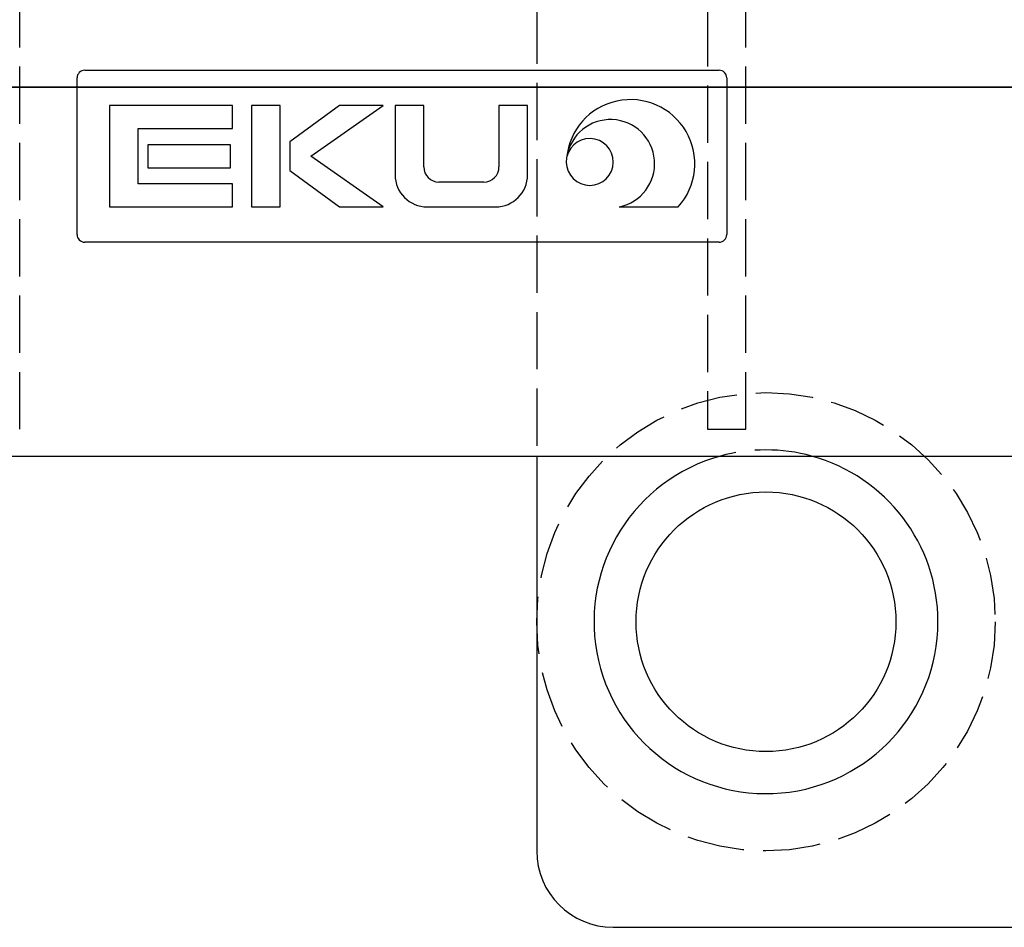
# Model space of a CAD drawing. Header units: millimetres. Extents: x -168 to 186, y -85 to 278.
# Tile 33 of 162: x -52 to -26, y -22 to 2. Entities that reach past the tile are written whole.
import ezdxf

# ---------------------------------------------------------------- set-up
doc = ezdxf.new("R2010")
doc.units = ezdxf.units.MM
doc.header["$LTSCALE"] = 10
doc.linetypes.add('ALLCAD_Strich', pattern=[0.2, 0.15, -0.05])
doc.layers.add('BESCH_KONT_sich_schn_ansi_2d', color=40, linetype='Continuous')
doc.layers.add('BESCH_KONT_sich_schn_grun_2d', color=10, linetype='Continuous')

msp = doc.modelspace()

# ---------------------------------------------------------------- linework, layer by layer
at = {"layer": 'BESCH_KONT_sich_schn_ansi_2d', "linetype": 'Continuous'}
for p, q in [((-66.533, 0, 57.148), (-16.524, 0, 57.148)), ((-16.528, 0, 54.648), (-66.528, 0, 54.648)), ((-49.028, 0, 51.648), (-65.724, 0, 51.648)), ((-58.345, 0, 57.689), (-36.345, 0, 57.689)), ((-58.345, 0, 60.889), (-36.345, 0, 60.889)), ((-51.599, 0, 87.985), (-42.399, 0, 87.985)), ((-51.599, 0, 91.185), (-49.799, 0, 91.185)), ((-49.028, 0, 54.648), (-49.028, 0, 51.648)), ((-48.799, 0, 91.185), (-48.048, 0, 91.185)), ((-48.799, 0, 91.185), (-48.799, 0, 92.685)), ((-48.799, 0, 91.185), (-48.799, 0, 90.185)), ((-42.899, 0, 93.185), (-48.299, 0, 93.185)), ((-46.353, 0, 91.185), (-48.048, 0, 91.185)), ((-47.699, 0, 89.654), (-47.699, 0, 91.185)), ((-43.587, 0, 89.185), (-47.612, 0, 89.185)), ((-46.528, 0, 52.148), (-45.457, 0, 52.148)), ((-46.528, 0, 54.648), (-46.528, 0, 52.148)), ((-45.457, 0, 52.148), (-43.85, 0, 52.148)), ((-43.15, 0, 91.185), (-44.845, 0, 91.185)), ((-43.85, 0, 52.148), (-43.145, 0, 52.148)), ((-36.528, 0, 51.648), (-43.528, 0, 51.648)), ((-43.528, 0, 51.648), (-43.528, 0, 52.148)), ((-43.499, 0, 89.654), (-43.499, 0, 91.185)), ((-43.15, 0, 91.185), (-42.399, 0, 91.185)), ((-43.145, 0, 52.148), (-42.503, 0, 52.148)), ((-42.503, 0, 52.148), (-42.386, 0, 52.148)), ((-42.399, 0, 90.185), (-42.399, 0, 87.985)), ((-42.399, 0, 90.185), (-42.399, 0, 91.185)), ((-42.399, 0, 91.185), (-42.399, 0, 92.685)), ((-42.386, 0, 52.148), (-40.328, 0, 52.148)), ((-42.386, 0, 54.648), (-42.386, 0, 52.148)), ((-40.328, 0, 54.648), (-40.328, 0, 52.148)), ((-40.328, 0, 52.148), (-38.328, 0, 52.148)), ((-38, 0, 1.75), (-38, 0, -2.75)), ((-38, 0, -2.95), (-26, 0, -2.95)), ((-38, 0, -2.75), (-36, 0, -2.75)), ((-38, 0, -2.75), (-38, 0, -2.95)), ((-36, 0, 2.75), (-37, 0, 2.75)), ((-36.528, 0, 51.648), (-36.528, 0, 54.648)), ((-17.333, 0, 51.648), (-36.528, 0, 51.648)), ((-36.345, 0, 57.689), (-35.845, 0, 57.689)), ((-36.345, 0, 60.889), (-35.845, 0, 60.889)), ((-36, 0, -2.75), (-25, 0, -2.75)), ((-25.005, 0, 2.75), (-36, 0, 2.75)), ((-35.845, 0, 57.689), (-35.345, 0, 57.689)), ((-35.845, 0, 60.889), (-35.845, 0, 57.689)), ((-35.845, 0, 60.889), (-35.345, 0, 60.889)), ((-35.345, 0, 57.689), (-26.145, 0, 57.689)), ((-35.345, 0, 60.889), (-33.545, 0, 60.889)), ((-32.545, 0, 60.889), (-31.794, 0, 60.889)), ((-32.545, 0, 60.889), (-32.545, 0, 62.389)), ((-32.545, 0, 60.889), (-32.545, 0, 59.889)), ((-26.645, 0, 62.889), (-32.045, 0, 62.889)), ((-30.099, 0, 60.889), (-31.794, 0, 60.889)), ((-31.445, 0, 59.358), (-31.445, 0, 60.889)), ((-27.332, 0, 58.889), (-31.357, 0, 58.889)), ((-26.896, 0, 60.889), (-28.59, 0, 60.889)), ((-27.245, 0, 59.358), (-27.245, 0, 60.889)), ((-26.896, 0, 60.889), (-26.145, 0, 60.889)), ((-26.145, 0, 59.889), (-26.145, 0, 57.689)), ((-26.145, 0, 59.889), (-26.145, 0, 60.889)), ((-26.145, 0, 60.889), (-26.145, 0, 62.389)), ((-26, 0, -2.75), (-26, 0, -2.95))]:
    msp.add_line(p, q, dxfattribs=at)
at = {"layer": 'BESCH_KONT_sich_schn_ansi_2d', "linetype": 'ALLCAD_Strich'}
for p, q in [((-50.845, 0, 60.889), (-50.845, 0, 57.689)), ((-50.028, 0, 56.848), (-49.828, 0, 56.848)), ((-50.028, 0, 57.148), (-50.028, 0, 56.848)), ((-49.828, 0, 56.848), (-33.228, 0, 56.848)), ((-49.178, 0, 57.148), (-49.178, 0, 56.848)), ((-49.028, 0, 57.148), (-49.028, 0, 54.648)), ((-48.428, 0, 57.148), (-48.428, 0, 56.848)), ((-48.178, 0, 57.148), (-48.178, 0, 56.848)), ((-46.528, 0, 57.148), (-46.528, 0, 54.648)), ((-44.845, 0, 91.185), (-46.353, 0, 91.185)), ((-46.012, 0, 57.148), (-46.012, 0, 56.848)), ((-45.962, 0, 57.148), (-45.962, 0, 56.848)), ((-45.463, 0, 57.148), (-45.463, 0, 56.848)), ((-44.713, 0, 57.148), (-44.713, 0, 56.848)), ((-44.528, 0, 57.148), (-44.528, 0, 52.148)), ((-44.463, 0, 57.148), (-44.463, 0, 56.848)), ((-43.91, 0, 57.148), (-43.91, 0, 56.848)), ((-43.845, 0, 60.889), (-43.845, 0, 57.689)), ((-43.528, 0, 57.148), (-43.528, 0, 52.148)), ((-43.157, 0, 57.148), (-43.157, 0, 56.848)), ((-42.386, 0, 57.148), (-42.386, 0, 54.648)), ((-42.015, 0, 57.148), (-42.015, 0, 56.848)), ((-41.706, 0, 57.148), (-41.706, 0, 56.848)), ((-40.956, 0, 57.148), (-40.956, 0, 56.848)), ((-40.328, 0, 57.148), (-40.328, 0, 54.648)), ((-38.987, 0, 57.148), (-38.987, 0, 56.848)), ((-38.237, 0, 57.148), (-38.237, 0, 56.848)), ((-37.226, 0, 57.148), (-37.226, 0, 56.848)), ((-37.21, 0, 57.148), (-37.21, 0, 56.848)), ((-36.528, 0, 57.148), (-36.528, 0, 54.648)), ((-36.5, 0, 0.75), (-27.5, 0, 0.75)), ((-36.5, 0, 0.75), (-36.5, 0, 2.75)), ((-35.996, 0, 57.148), (-35.996, 0, 56.848)), ((-35.842, 0, 57.148), (-35.842, 0, 56.848)), ((-35.4, 0, 0.75), (-35.4, 0, -2.95)), ((-34.916, 0, 57.148), (-34.916, 0, 56.848)), ((-34.3, 0, 57.148), (-34.3, 0, 56.848)), ((-33.865, 0, 57.148), (-33.865, 0, 56.848)), ((-33.228, 0, 56.848), (-33.028, 0, 56.848)), ((-33.028, 0, 57.148), (-33.028, 0, 56.848)), ((-28.59, 0, 60.889), (-30.099, 0, 60.889)), ((-28.6, 0, 0.75), (-28.6, 0, -2.95)), ((-27.5, 0, 0.75), (-27.5, 0, 2.75)), ((-27.028, 0, 57.148), (-27.028, 0, 54.648))]:
    msp.add_line(p, q, dxfattribs=at)
at = {"layer": 'BESCH_KONT_sich_schn_ansi_2d', "linetype": 'Continuous', "extrusion": (0, -1, 0)}
for centre, radius, start, end in [((-49.799, 92.185), 1, 270, 0), ((-48.299, 92.685), 0.5, 90, 180), ((-42.899, 92.685), 0.5, 0, 90), ((-37, 1.75), 1, 90, 180), ((-33.545, 61.889), 1, 270, 0), ((-33.028, 55.173), 0.725, 226.3972, 313.6028), ((-32.045, 62.389), 0.5, 90, 180), ((-26.645, 62.389), 0.5, 0, 90)]:
    msp.add_arc(centre, radius, start, end, dxfattribs=at)
for centre, major_axis, start_param, end_param in [((-45.599, 0, 89.576), (3.2, 0), 0.699341, 2.442252), ((-45.599, 0, 89.654), (-2.1, 0), 5.079752, 6.572937), ((-45.599, 0, 89.654), (-2.1, 0), 2.851841, 4.345026), ((-29.345, 0, 59.28), (3.2, 0), 0.699341, 2.442252), ((-29.345, 0, 59.358), (-2.1, 0), 5.079752, 6.572937), ((-29.345, 0, 59.358), (-2.1, 0), 2.851841, 4.345026)]:
    msp.add_ellipse(centre, major_axis=major_axis, ratio=0.781286, start_param=start_param, end_param=end_param, dxfattribs=at)
at = {"layer": 'BESCH_KONT_sich_schn_ansi_2d', "linetype": 'ALLCAD_Strich'}
for points, knots in [([(-49.528, 0, 56.148), (-49.464, 0, 56.239), (-49.395, 0, 56.337), (-49.263, 0, 56.53), (-49.201, 0, 56.623), (-49.119, 0, 56.762), (-49.087, 0, 56.821), (-49.042, 0, 56.928), (-49.028, 0, 56.976), (-49.028, 0, 57.014)], [0, 0, 0, 0, 0.0332644, 0.0332644, 0.0665288, 0.0665288, 0.0891992, 0.0891992, 0.1118695, 0.1118695, 0.1118695, 0.1118695]), ([(-43.528, 0, 57.014), (-43.528, 0, 56.972), (-43.512, 0, 56.919), (-43.458, 0, 56.799), (-43.421, 0, 56.732), (-43.287, 0, 56.513), (-43.147, 0, 56.316), (-43.028, 0, 56.148)], [0.2672227, 0.2672227, 0.2672227, 0.2672227, 0.2923037, 0.2923037, 0.3173848, 0.3173848, 0.3791307, 0.3791307, 0.3791307, 0.3791307])]:
    msp.add_open_spline(points, degree=3, knots=knots, dxfattribs=at)
at = {"layer": 'BESCH_KONT_sich_schn_grun_2d', "linetype": 'ALLCAD_Strich'}
for p, q in [((-51.528, -8.961), (-51.528, 26.039)), ((-33.528, 26.039), (-33.528, -8.961)), ((-32.528, -8.961), (-32.528, 26.039)), ((-38, 6.11), (-38, -9.661)), ((-33.528, -8.961), (-32.528, -8.961))]:
    msp.add_line(p, q, dxfattribs=at)
at = {"layer": 'BESCH_KONT_sich_schn_grun_2d', "linetype": 'Continuous'}
for p, q in [((-49.828, 0.439), (-33.228, 0.439)), ((-50.028, -3.861), (-50.028, 0.239)), ((-33.028, 0.239), (-33.028, -3.861)), ((-45.962, -0.486), (-49.178, -0.486)), ((-49.178, -0.486), (-49.178, -3.136)), ((-45.962, -1.086), (-45.962, -0.486)), ((-44.713, -0.486), (-45.463, -0.486)), ((-45.463, -0.486), (-45.463, -3.136)), ((-44.713, -3.136), (-44.713, -0.486)), ((-43.157, -0.486), (-44.463, -1.437)), ((-43.91, -1.811), (-42.015, -0.486)), ((-42.015, -0.486), (-43.157, -0.486)), ((-41.706, -0.486), (-41.706, -2.297)), ((-40.956, -0.486), (-41.706, -0.486)), ((-40.956, -2.089), (-40.956, -0.486)), ((-38.987, -0.486), (-38.987, -2.089)), ((-38.237, -0.486), (-38.987, -0.486)), ((-38.237, -2.297), (-38.237, -0.486)), ((-48.428, -1.086), (-45.962, -1.086)), ((-48.428, -2.536), (-48.428, -1.086)), ((-46.012, -1.511), (-48.178, -1.511)), ((-48.178, -1.511), (-48.178, -2.111)), ((-46.012, -2.111), (-46.012, -1.511)), ((-44.463, -1.437), (-44.463, -2.185)), ((-42.015, -3.136), (-43.91, -1.811)), ((-48.178, -2.111), (-46.012, -2.111)), ((-44.463, -2.185), (-43.157, -3.136)), ((-45.962, -2.536), (-48.428, -2.536)), ((-45.962, -3.136), (-45.962, -2.536)), ((-39.384, -2.486), (-40.558, -2.486)), ((-49.178, -3.136), (-45.962, -3.136)), ((-45.463, -3.136), (-44.713, -3.136)), ((-43.157, -3.136), (-42.015, -3.136)), ((-40.866, -3.136), (-39.076, -3.136)), ((-35.842, -3.136), (-34.3, -3.136)), ((-33.228, -4.061), (-49.828, -4.061)), ((-66.558, -9.661), (-16.498, -9.661)), ((-38, -9.661), (-38, -20)), ((-36, -22), (-25, -22))]:
    msp.add_line(p, q, dxfattribs=at)
at = {"layer": 'BESCH_KONT_sich_schn_grun_2d', "linetype": 'ALLCAD_Strich'}
msp.add_circle((-32, -14), 6, dxfattribs=at)
at = {"layer": 'BESCH_KONT_sich_schn_grun_2d', "linetype": 'Continuous'}
msp.add_circle((-32, -14), 3.4, dxfattribs=at)
for centre, radius, start, end in [((-49.828, 0.239), 0.2, 90, 180), ((-33.228, 0.239), 0.2, 0, 90), ((-35.544, -2.008), 1.68, 317.7822, 174.6181), ((-36.07, -2.005), 1.155, 281.4179, 170.7857), ((-36.611, -1.96), 0.615, 169.72, 166.8123), ((-40.866, -2.297), 0.839, 180, 270), ((-40.558, -2.089), 0.397, 180, 270), ((-39.384, -2.089), 0.397, 270, 0), ((-39.076, -2.297), 0.839, 270, 0), ((-49.828, -3.861), 0.2, 180, 270), ((-33.228, -3.861), 0.2, 270, 0), ((-32, -14), 4.5, 105.3928, 0), ((-32, -14), 4.5, 0, 74.6072), ((-36, -20), 2, 180, 270)]:
    msp.add_arc(centre, radius, start, end, dxfattribs=at)
at = {"layer": 'BESCH_KONT_sich_schn_grun_2d', "linetype": 'ALLCAD_Strich'}
msp.add_arc((-32, -14), 4.5, 74.6072, 105.3928, dxfattribs=at)

doc.saveas('drawing.dxf')
